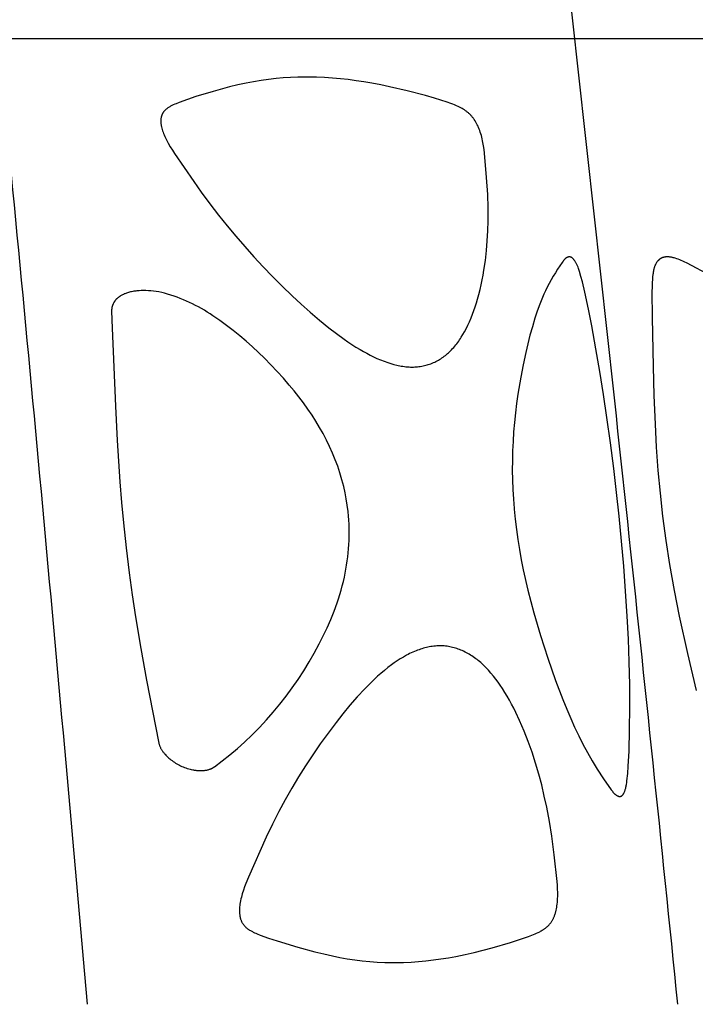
# Model space of a CAD drawing. Header units: millimetres. Extents: x 1250 to 1725, y 0 to 1655.
# Tile 193 of 256: x 1646 to 1676, y 1277 to 1320. Entities that reach past the tile are written whole.
import ezdxf

# ---------------------------------------------------------------- set-up
doc = ezdxf.new("R2010")
doc.units = ezdxf.units.MM
doc.header["$MEASUREMENT"] = 0
doc.layers.add('Crea2D$visibili$tangenti', color=7, linetype='Continuous', true_color=0x000000)

msp = doc.modelspace()

# ---------------------------------------------------------------- linework, layer by layer
at = {"layer": 'Crea2D$visibili$tangenti'}
for p, q in [((1670.526, 1318.673), (1645.504, 1318.673)), ((1689.988, 1318.673), (1670.526, 1318.673))]:
    msp.add_line(p, q, dxfattribs=at)
for points in [[(1666.423, 1314.63), (1666.401, 1314.694), (1666.377, 1314.758), (1666.351, 1314.822), (1666.324, 1314.884), (1666.294, 1314.946), (1666.263, 1315.007), (1666.246, 1315.037), (1666.229, 1315.066), (1666.212, 1315.095), (1666.194, 1315.124), (1666.161, 1315.174), (1666.144, 1315.198), (1666.126, 1315.222), (1666.108, 1315.245), (1666.09, 1315.269), (1666.071, 1315.292), (1666.052, 1315.314), (1666.033, 1315.337), (1666.013, 1315.358), (1665.992, 1315.38), (1665.972, 1315.401), (1665.95, 1315.421), (1665.929, 1315.441), (1665.907, 1315.461), (1665.884, 1315.48), (1665.86, 1315.5), (1665.836, 1315.519), (1665.812, 1315.537), (1665.786, 1315.555), (1665.761, 1315.573), (1665.735, 1315.59), (1665.683, 1315.622), (1665.63, 1315.653), (1665.575, 1315.683), (1665.52, 1315.711), (1665.464, 1315.738), (1665.387, 1315.773), (1665.308, 1315.806), (1665.229, 1315.837), (1665.149, 1315.867), (1664.989, 1315.923), (1664.437, 1316.097), (1664.044, 1316.211), (1663.255, 1316.42), (1662.486, 1316.6), (1662.099, 1316.68), (1661.711, 1316.753), (1661.372, 1316.811), (1661.031, 1316.862), (1660.69, 1316.907), (1660.347, 1316.944), (1660.004, 1316.974), (1659.661, 1316.997), (1659.316, 1317.011), (1658.972, 1317.016), (1658.893, 1317.016), (1658.813, 1317.016), (1658.498, 1317.012), (1658.184, 1316.999), (1657.87, 1316.979), (1657.556, 1316.951), (1657.23, 1316.914), (1656.904, 1316.868), (1656.58, 1316.815), (1656.257, 1316.753), (1655.896, 1316.675), (1655.536, 1316.589), (1654.822, 1316.395), (1654.078, 1316.169), (1653.709, 1316.045), (1653.344, 1315.912), (1653.218, 1315.863), (1653.156, 1315.837), (1653.094, 1315.809), (1653.034, 1315.78), (1653.004, 1315.765), (1652.974, 1315.749), (1652.945, 1315.732), (1652.916, 1315.715), (1652.887, 1315.696), (1652.859, 1315.677), (1652.842, 1315.665), (1652.825, 1315.652), (1652.808, 1315.64), (1652.792, 1315.626), (1652.775, 1315.613), (1652.759, 1315.599), (1652.744, 1315.584), (1652.729, 1315.569), (1652.714, 1315.554), (1652.7, 1315.539), (1652.686, 1315.523), (1652.673, 1315.507), (1652.667, 1315.498), (1652.661, 1315.49), (1652.655, 1315.481), (1652.649, 1315.473), (1652.643, 1315.464), (1652.638, 1315.455), (1652.633, 1315.446), (1652.628, 1315.437), (1652.622, 1315.427), (1652.617, 1315.417), (1652.612, 1315.407), (1652.607, 1315.396), (1652.603, 1315.386), (1652.598, 1315.375), (1652.594, 1315.365), (1652.59, 1315.354), (1652.587, 1315.343), (1652.583, 1315.332), (1652.58, 1315.321), (1652.577, 1315.31), (1652.571, 1315.287), (1652.566, 1315.265), (1652.562, 1315.242), (1652.559, 1315.219), (1652.556, 1315.195), (1652.554, 1315.172), (1652.553, 1315.149), (1652.552, 1315.125), (1652.552, 1315.102), (1652.552, 1315.079), (1652.554, 1315.05), (1652.556, 1315.021), (1652.559, 1314.992), (1652.563, 1314.964), (1652.567, 1314.936), (1652.572, 1314.907), (1652.578, 1314.879), (1652.584, 1314.851), (1652.599, 1314.795), (1652.615, 1314.74), (1652.632, 1314.685), (1652.651, 1314.63), (1652.675, 1314.567), (1652.7, 1314.504), (1652.726, 1314.443), (1652.754, 1314.382), (1652.814, 1314.261), (1652.877, 1314.142), (1652.963, 1313.99), (1653.054, 1313.841), (1653.147, 1313.693), (1653.981, 1312.479), (1654.309, 1312.014), (1654.677, 1311.514), (1655.056, 1311.023), (1655.427, 1310.56), (1655.807, 1310.105), (1656.195, 1309.656), (1656.591, 1309.215), (1656.995, 1308.781), (1657.408, 1308.354), (1657.827, 1307.935), (1658.255, 1307.523), (1658.642, 1307.162), (1659.037, 1306.809), (1659.439, 1306.464), (1659.85, 1306.13), (1660.176, 1305.877), (1660.51, 1305.634), (1660.679, 1305.516), (1660.851, 1305.402), (1661.025, 1305.291), (1661.202, 1305.184), (1661.345, 1305.1), (1661.491, 1305.02), (1661.638, 1304.943), (1661.787, 1304.869), (1661.938, 1304.8), (1662.091, 1304.735), (1662.246, 1304.674), (1662.402, 1304.619), (1662.532, 1304.578), (1662.662, 1304.54), (1662.794, 1304.508), (1662.86, 1304.493), (1662.926, 1304.48), (1662.993, 1304.468), (1663.06, 1304.457), (1663.127, 1304.448), (1663.194, 1304.44), (1663.262, 1304.433), (1663.33, 1304.428), (1663.397, 1304.425), (1663.465, 1304.424), (1663.524, 1304.425), (1663.583, 1304.428), (1663.642, 1304.432), (1663.702, 1304.437), (1663.76, 1304.444), (1663.819, 1304.453), (1663.878, 1304.462), (1663.936, 1304.473), (1663.994, 1304.486), (1664.052, 1304.5), (1664.109, 1304.515), (1664.166, 1304.532), (1664.222, 1304.551), (1664.278, 1304.571), (1664.333, 1304.592), (1664.388, 1304.615), (1664.443, 1304.64), (1664.498, 1304.667), (1664.551, 1304.695), (1664.604, 1304.724), (1664.657, 1304.755), (1664.708, 1304.787), (1664.759, 1304.821), (1664.808, 1304.856), (1664.857, 1304.892), (1664.906, 1304.929), (1664.953, 1304.968), (1664.999, 1305.007), (1665.045, 1305.047), (1665.089, 1305.089), (1665.133, 1305.131), (1665.176, 1305.174), (1665.223, 1305.225), (1665.269, 1305.276), (1665.315, 1305.329), (1665.358, 1305.382), (1665.401, 1305.436), (1665.443, 1305.492), (1665.484, 1305.548), (1665.523, 1305.605), (1665.562, 1305.662), (1665.599, 1305.72), (1665.671, 1305.839), (1665.74, 1305.959), (1665.805, 1306.082), (1665.882, 1306.237), (1665.954, 1306.395), (1666.022, 1306.555), (1666.085, 1306.716), (1666.144, 1306.879), (1666.2, 1307.043), (1666.252, 1307.209), (1666.302, 1307.375), (1666.359, 1307.582), (1666.411, 1307.79), (1666.46, 1307.999), (1666.504, 1308.209), (1666.545, 1308.42), (1666.582, 1308.632), (1666.644, 1309.057), (1666.693, 1309.484), (1666.728, 1309.913), (1666.751, 1310.342), (1666.763, 1310.772), (1666.762, 1311.345), (1666.744, 1311.918), (1666.699, 1312.664), (1666.606, 1313.718), (1666.588, 1313.872), (1666.566, 1314.026), (1666.54, 1314.179), (1666.524, 1314.254), (1666.508, 1314.33), (1666.489, 1314.406), (1666.469, 1314.481), (1666.447, 1314.555)], [(1672.452, 1297.944), (1672.34, 1298.981), (1672.217, 1300.017), (1672.075, 1301.126), (1671.921, 1302.235), (1671.772, 1303.231), (1671.613, 1304.227), (1671.442, 1305.22), (1671.26, 1306.211), (1671.116, 1306.943), (1670.962, 1307.672), (1670.854, 1308.129), (1670.794, 1308.356), (1670.727, 1308.58), (1670.687, 1308.699), (1670.666, 1308.758), (1670.643, 1308.816), (1670.63, 1308.844), (1670.617, 1308.873), (1670.604, 1308.901), (1670.59, 1308.929), (1670.575, 1308.956), (1670.559, 1308.983), (1670.543, 1309.01), (1670.526, 1309.036), (1670.514, 1309.054), (1670.502, 1309.071), (1670.489, 1309.088), (1670.482, 1309.096), (1670.475, 1309.104), (1670.468, 1309.112), (1670.461, 1309.12), (1670.454, 1309.127), (1670.446, 1309.135), (1670.438, 1309.142), (1670.43, 1309.149), (1670.422, 1309.155), (1670.414, 1309.162), (1670.408, 1309.166), (1670.402, 1309.171), (1670.395, 1309.175), (1670.389, 1309.178), (1670.383, 1309.182), (1670.376, 1309.186), (1670.369, 1309.189), (1670.363, 1309.192), (1670.359, 1309.194), (1670.356, 1309.195), (1670.352, 1309.196), (1670.349, 1309.197), (1670.345, 1309.199), (1670.342, 1309.2), (1670.338, 1309.201), (1670.335, 1309.202), (1670.331, 1309.203), (1670.327, 1309.204), (1670.324, 1309.204), (1670.32, 1309.205), (1670.316, 1309.206), (1670.313, 1309.206), (1670.309, 1309.207), (1670.305, 1309.207), (1670.3, 1309.207), (1670.295, 1309.208), (1670.29, 1309.208), (1670.284, 1309.208), (1670.279, 1309.207), (1670.274, 1309.207), (1670.269, 1309.207), (1670.263, 1309.206), (1670.258, 1309.205), (1670.253, 1309.204), (1670.248, 1309.203), (1670.243, 1309.202), (1670.238, 1309.2), (1670.232, 1309.199), (1670.227, 1309.197), (1670.222, 1309.196), (1670.217, 1309.194), (1670.212, 1309.192), (1670.207, 1309.19), (1670.202, 1309.188), (1670.197, 1309.186), (1670.192, 1309.184), (1670.182, 1309.179), (1670.173, 1309.174), (1670.163, 1309.168), (1670.154, 1309.162), (1670.145, 1309.156), (1670.138, 1309.152), (1670.132, 1309.147), (1670.126, 1309.142), (1670.12, 1309.137), (1670.114, 1309.132), (1670.108, 1309.127), (1670.102, 1309.122), (1670.096, 1309.117), (1670.085, 1309.106), (1670.074, 1309.094), (1670.064, 1309.083), (1670.054, 1309.071), (1670.044, 1309.059), (1670.034, 1309.047), (1670.015, 1309.021), (1669.979, 1308.97), (1669.78, 1308.672), (1669.684, 1308.521), (1669.59, 1308.368), (1669.5, 1308.213), (1669.413, 1308.057), (1669.33, 1307.899), (1669.251, 1307.738), (1669.184, 1307.594), (1669.121, 1307.448), (1669.06, 1307.3), (1669.003, 1307.152), (1668.895, 1306.851), (1668.796, 1306.548), (1668.683, 1306.178), (1668.579, 1305.805), (1668.483, 1305.43), (1668.395, 1305.053), (1668.284, 1304.521), (1668.182, 1303.986), (1668.055, 1303.24), (1667.997, 1302.835), (1667.946, 1302.429), (1667.904, 1302.021), (1667.87, 1301.613), (1667.844, 1301.196), (1667.825, 1300.779), (1667.815, 1300.362), (1667.813, 1299.944), (1667.819, 1299.527), (1667.834, 1299.11), (1667.858, 1298.693), (1667.891, 1298.276), (1667.893, 1298.255), (1667.937, 1297.814), (1667.989, 1297.373), (1668.05, 1296.933), (1668.119, 1296.494), (1668.198, 1296.053), (1668.286, 1295.614), (1668.483, 1294.74), (1668.741, 1293.746), (1669.031, 1292.761), (1669.349, 1291.784), (1669.691, 1290.816), (1670.008, 1289.979), (1670.176, 1289.565), (1670.351, 1289.153), (1670.519, 1288.779), (1670.695, 1288.408), (1670.879, 1288.041), (1671.072, 1287.679), (1671.277, 1287.319), (1671.493, 1286.965), (1671.772, 1286.544), (1672.108, 1286.062), (1672.132, 1286.029), (1672.157, 1285.997), (1672.183, 1285.965), (1672.197, 1285.95), (1672.21, 1285.935), (1672.224, 1285.92), (1672.239, 1285.905), (1672.253, 1285.891), (1672.269, 1285.877), (1672.278, 1285.869), (1672.287, 1285.861), (1672.297, 1285.853), (1672.307, 1285.846), (1672.317, 1285.838), (1672.327, 1285.831), (1672.337, 1285.825), (1672.348, 1285.818), (1672.358, 1285.812), (1672.369, 1285.806), (1672.38, 1285.8), (1672.391, 1285.795), (1672.402, 1285.79), (1672.407, 1285.788), (1672.413, 1285.785), (1672.418, 1285.783), (1672.424, 1285.781), (1672.43, 1285.78), (1672.436, 1285.778), (1672.439, 1285.777), (1672.443, 1285.776), (1672.447, 1285.775), (1672.451, 1285.774), (1672.455, 1285.774), (1672.459, 1285.773), (1672.463, 1285.773), (1672.467, 1285.773), (1672.471, 1285.773), (1672.475, 1285.773), (1672.479, 1285.773), (1672.482, 1285.773), (1672.486, 1285.774), (1672.49, 1285.774), (1672.494, 1285.775), (1672.498, 1285.775), (1672.502, 1285.776), (1672.506, 1285.777), (1672.51, 1285.778), (1672.514, 1285.779), (1672.518, 1285.78), (1672.521, 1285.782), (1672.525, 1285.783), (1672.529, 1285.784), (1672.533, 1285.786), (1672.536, 1285.787), (1672.54, 1285.789), (1672.543, 1285.791), (1672.547, 1285.793), (1672.55, 1285.795), (1672.554, 1285.797), (1672.557, 1285.799), (1672.561, 1285.801), (1672.565, 1285.804), (1672.569, 1285.807), (1672.573, 1285.81), (1672.577, 1285.813), (1672.581, 1285.816), (1672.584, 1285.819), (1672.588, 1285.822), (1672.591, 1285.826), (1672.595, 1285.829), (1672.598, 1285.832), (1672.601, 1285.836), (1672.604, 1285.84), (1672.607, 1285.843), (1672.614, 1285.851), (1672.619, 1285.859), (1672.625, 1285.867), (1672.63, 1285.875), (1672.636, 1285.883), (1672.641, 1285.892), (1672.646, 1285.9), (1672.655, 1285.918), (1672.662, 1285.931), (1672.668, 1285.944), (1672.68, 1285.97), (1672.691, 1285.997), (1672.701, 1286.025), (1672.711, 1286.052), (1672.719, 1286.08), (1672.727, 1286.107), (1672.735, 1286.135), (1672.744, 1286.175), (1672.752, 1286.215), (1672.76, 1286.254), (1672.767, 1286.294), (1672.779, 1286.375), (1672.789, 1286.455), (1672.823, 1286.775), (1672.848, 1287.096), (1672.879, 1287.738), (1672.907, 1288.685), (1672.918, 1289.632), (1672.912, 1290.626), (1672.89, 1291.619), (1672.853, 1292.612), (1672.803, 1293.604), (1672.734, 1294.691), (1672.653, 1295.776), (1672.558, 1296.86)], [(1652.71, 1307.637), (1652.591, 1307.662), (1652.472, 1307.684), (1652.352, 1307.703), (1652.232, 1307.718), (1652.122, 1307.729), (1652.012, 1307.737), (1651.901, 1307.742), (1651.791, 1307.743), (1651.698, 1307.742), (1651.606, 1307.738), (1651.56, 1307.734), (1651.514, 1307.73), (1651.468, 1307.725), (1651.422, 1307.72), (1651.377, 1307.713), (1651.331, 1307.705), (1651.286, 1307.696), (1651.241, 1307.686), (1651.196, 1307.676), (1651.152, 1307.664), (1651.107, 1307.65), (1651.063, 1307.636), (1651.029, 1307.624), (1650.995, 1307.611), (1650.961, 1307.597), (1650.928, 1307.582), (1650.895, 1307.566), (1650.863, 1307.55), (1650.831, 1307.532), (1650.8, 1307.514), (1650.785, 1307.504), (1650.77, 1307.494), (1650.755, 1307.484), (1650.74, 1307.474), (1650.726, 1307.463), (1650.711, 1307.452), (1650.697, 1307.441), (1650.684, 1307.43), (1650.67, 1307.418), (1650.657, 1307.406), (1650.644, 1307.394), (1650.631, 1307.381), (1650.619, 1307.368), (1650.606, 1307.355), (1650.595, 1307.341), (1650.583, 1307.328), (1650.573, 1307.315), (1650.563, 1307.302), (1650.554, 1307.289), (1650.544, 1307.276), (1650.535, 1307.262), (1650.526, 1307.248), (1650.518, 1307.235), (1650.51, 1307.22), (1650.502, 1307.206), (1650.494, 1307.192), (1650.487, 1307.177), (1650.48, 1307.162), (1650.474, 1307.147), (1650.467, 1307.132), (1650.461, 1307.117), (1650.456, 1307.102), (1650.451, 1307.086), (1650.446, 1307.07), (1650.441, 1307.055), (1650.437, 1307.039), (1650.433, 1307.023), (1650.43, 1307.007), (1650.426, 1306.991), (1650.424, 1306.975), (1650.421, 1306.959), (1650.419, 1306.943), (1650.418, 1306.927), (1650.417, 1306.911), (1650.416, 1306.895), (1650.416, 1306.878), (1650.416, 1306.862), (1650.416, 1306.846), (1650.437, 1306.106), (1650.578, 1302.725), (1650.654, 1301.231), (1650.773, 1299.441), (1650.846, 1298.547), (1650.93, 1297.655), (1651.044, 1296.572), (1651.173, 1295.491), (1651.306, 1294.531), (1651.454, 1293.574), (1651.686, 1292.199), (1651.934, 1290.828), (1652.468, 1288.092), (1652.472, 1288.071), (1652.478, 1288.049), (1652.484, 1288.028), (1652.491, 1288.007), (1652.498, 1287.986), (1652.506, 1287.965), (1652.514, 1287.945), (1652.523, 1287.924), (1652.534, 1287.901), (1652.546, 1287.877), (1652.558, 1287.854), (1652.571, 1287.831), (1652.584, 1287.808), (1652.598, 1287.786), (1652.613, 1287.764), (1652.628, 1287.742), (1652.644, 1287.719), (1652.662, 1287.695), (1652.679, 1287.673), (1652.697, 1287.65), (1652.716, 1287.628), (1652.735, 1287.606), (1652.774, 1287.564), (1652.814, 1287.523), (1652.856, 1287.483), (1652.899, 1287.444), (1652.943, 1287.407), (1652.991, 1287.368), (1653.041, 1287.33), (1653.092, 1287.294), (1653.143, 1287.259), (1653.195, 1287.226), (1653.249, 1287.194), (1653.303, 1287.163), (1653.358, 1287.134), (1653.414, 1287.107), (1653.47, 1287.081), (1653.528, 1287.057), (1653.586, 1287.034), (1653.644, 1287.013), (1653.703, 1286.994), (1653.763, 1286.976), (1653.823, 1286.96), (1653.877, 1286.947), (1653.941, 1286.932), (1653.973, 1286.926), (1654.005, 1286.92), (1654.036, 1286.915), (1654.068, 1286.91), (1654.1, 1286.906), (1654.132, 1286.902), (1654.164, 1286.9), (1654.196, 1286.897), (1654.228, 1286.896), (1654.26, 1286.895), (1654.292, 1286.895), (1654.324, 1286.896), (1654.356, 1286.897), (1654.388, 1286.899), (1654.42, 1286.902), (1654.452, 1286.906), (1654.484, 1286.91), (1654.516, 1286.916), (1654.548, 1286.922), (1654.58, 1286.929), (1654.611, 1286.937), (1654.642, 1286.947), (1654.673, 1286.957), (1654.688, 1286.963), (1654.704, 1286.968), (1654.719, 1286.974), (1654.734, 1286.981), (1654.749, 1286.988), (1654.764, 1286.995), (1654.779, 1287.002), (1654.794, 1287.01), (1654.808, 1287.018), (1654.823, 1287.026), (1654.837, 1287.035), (1654.852, 1287.044), (1654.866, 1287.054), (1654.88, 1287.063), (1655.22, 1287.316), (1655.552, 1287.579), (1655.876, 1287.853), (1656.19, 1288.137), (1656.515, 1288.447), (1656.83, 1288.767), (1657.136, 1289.096), (1657.432, 1289.434), (1657.717, 1289.779), (1657.993, 1290.132), (1658.259, 1290.492), (1658.514, 1290.86), (1658.759, 1291.234), (1658.993, 1291.616), (1659.217, 1292.004), (1659.43, 1292.398), (1659.605, 1292.745), (1659.772, 1293.097), (1659.928, 1293.454), (1660.073, 1293.815), (1660.205, 1294.18), (1660.267, 1294.364), (1660.325, 1294.549), (1660.38, 1294.736), (1660.431, 1294.923), (1660.478, 1295.111), (1660.522, 1295.301), (1660.558, 1295.475), (1660.591, 1295.65), (1660.621, 1295.826), (1660.647, 1296.003), (1660.67, 1296.18), (1660.689, 1296.357), (1660.705, 1296.535), (1660.717, 1296.712), (1660.726, 1296.891), (1660.731, 1297.069), (1660.733, 1297.247), (1660.731, 1297.425), (1660.725, 1297.603), (1660.716, 1297.781), (1660.703, 1297.958), (1660.686, 1298.135), (1660.683, 1298.155), (1660.649, 1298.426), (1660.606, 1298.697), (1660.555, 1298.966), (1660.495, 1299.234), (1660.457, 1299.382), (1660.417, 1299.53), (1660.329, 1299.823), (1660.232, 1300.113), (1660.125, 1300.4), (1660.006, 1300.689), (1659.879, 1300.974), (1659.742, 1301.255), (1659.598, 1301.532), (1659.445, 1301.804), (1659.285, 1302.072), (1659.117, 1302.336), (1658.942, 1302.594), (1658.749, 1302.864), (1658.549, 1303.128), (1658.342, 1303.388), (1658.131, 1303.644), (1657.872, 1303.944), (1657.607, 1304.238), (1657.336, 1304.526), (1657.057, 1304.807), (1656.796, 1305.06), (1656.528, 1305.306), (1656.255, 1305.547), (1655.976, 1305.781), (1655.693, 1306.009), (1655.404, 1306.231), (1655.111, 1306.446), (1654.812, 1306.655), (1654.692, 1306.736), (1654.569, 1306.814), (1654.445, 1306.89), (1654.319, 1306.964), (1654.192, 1307.035), (1654.063, 1307.103), (1653.933, 1307.169), (1653.801, 1307.232), (1653.668, 1307.292), (1653.534, 1307.35), (1653.399, 1307.405), (1653.263, 1307.457), (1653.126, 1307.506), (1652.988, 1307.553), (1652.849, 1307.596)], [(1669.761, 1281.096), (1669.77, 1281.178), (1669.777, 1281.261), (1669.781, 1281.344), (1669.784, 1281.426), (1669.786, 1281.509), (1669.785, 1281.592), (1669.781, 1281.757), (1669.771, 1281.922), (1669.758, 1282.087), (1669.634, 1283.234), (1669.526, 1284.05), (1669.424, 1284.682), (1669.306, 1285.311), (1669.203, 1285.793), (1669.088, 1286.273), (1668.962, 1286.749), (1668.823, 1287.223), (1668.672, 1287.691), (1668.506, 1288.156), (1668.327, 1288.614), (1668.132, 1289.067), (1667.964, 1289.426), (1667.875, 1289.604), (1667.784, 1289.78), (1667.689, 1289.954), (1667.591, 1290.126), (1667.489, 1290.296), (1667.382, 1290.463), (1667.29, 1290.602), (1667.194, 1290.738), (1667.095, 1290.872), (1666.992, 1291.004), (1666.886, 1291.131), (1666.775, 1291.256), (1666.718, 1291.317), (1666.66, 1291.376), (1666.601, 1291.435), (1666.541, 1291.492), (1666.439, 1291.585), (1666.386, 1291.63), (1666.333, 1291.673), (1666.28, 1291.716), (1666.225, 1291.758), (1666.17, 1291.799), (1666.113, 1291.838), (1666.056, 1291.877), (1665.999, 1291.914), (1665.94, 1291.95), (1665.881, 1291.984), (1665.821, 1292.017), (1665.76, 1292.048), (1665.698, 1292.078), (1665.635, 1292.107), (1665.578, 1292.131), (1665.52, 1292.154), (1665.462, 1292.175), (1665.403, 1292.195), (1665.343, 1292.214), (1665.283, 1292.231), (1665.223, 1292.247), (1665.162, 1292.261), (1665.101, 1292.274), (1665.04, 1292.285), (1664.978, 1292.295), (1664.917, 1292.303), (1664.855, 1292.309), (1664.793, 1292.314), (1664.731, 1292.317), (1664.668, 1292.318), (1664.602, 1292.317), (1664.536, 1292.313), (1664.471, 1292.308), (1664.405, 1292.301), (1664.34, 1292.293), (1664.275, 1292.283), (1664.21, 1292.271), (1664.145, 1292.258), (1664.081, 1292.243), (1664.017, 1292.227), (1663.953, 1292.21), (1663.89, 1292.191), (1663.827, 1292.171), (1663.765, 1292.149), (1663.703, 1292.127), (1663.641, 1292.103), (1663.569, 1292.074), (1663.497, 1292.043), (1663.427, 1292.011), (1663.356, 1291.977), (1663.287, 1291.942), (1663.218, 1291.906), (1663.082, 1291.83), (1662.948, 1291.749), (1662.817, 1291.665), (1662.688, 1291.577), (1662.562, 1291.485), (1662.408, 1291.368), (1662.257, 1291.246), (1662.109, 1291.121), (1661.964, 1290.992), (1661.822, 1290.861), (1661.682, 1290.726), (1661.41, 1290.45), (1661.082, 1290.097), (1660.765, 1289.734), (1660.457, 1289.362), (1660.159, 1288.984), (1659.813, 1288.526), (1659.477, 1288.061), (1659.152, 1287.588), (1658.837, 1287.109), (1658.533, 1286.623), (1658.239, 1286.13), (1657.956, 1285.631), (1657.683, 1285.126), (1657.396, 1284.567), (1657.123, 1284.001), (1656.359, 1282.276), (1656.242, 1281.988), (1656.188, 1281.843), (1656.137, 1281.697), (1656.091, 1281.549), (1656.07, 1281.474), (1656.051, 1281.399), (1656.033, 1281.324), (1656.016, 1281.248), (1656.001, 1281.172), (1655.989, 1281.096), (1655.981, 1281.035), (1655.974, 1280.975), (1655.969, 1280.914), (1655.967, 1280.854), (1655.966, 1280.823), (1655.966, 1280.793), (1655.967, 1280.763), (1655.968, 1280.733), (1655.97, 1280.702), (1655.973, 1280.672), (1655.976, 1280.642), (1655.98, 1280.612), (1655.984, 1280.588), (1655.988, 1280.564), (1655.993, 1280.54), (1655.999, 1280.517), (1656.004, 1280.493), (1656.011, 1280.47), (1656.018, 1280.446), (1656.026, 1280.423), (1656.034, 1280.4), (1656.043, 1280.378), (1656.052, 1280.356), (1656.062, 1280.334), (1656.073, 1280.312), (1656.085, 1280.291), (1656.097, 1280.27), (1656.109, 1280.25), (1656.123, 1280.23), (1656.136, 1280.211), (1656.151, 1280.192), (1656.166, 1280.174), (1656.182, 1280.156), (1656.198, 1280.139), (1656.215, 1280.122), (1656.232, 1280.105), (1656.249, 1280.089), (1656.267, 1280.073), (1656.286, 1280.058), (1656.304, 1280.043), (1656.323, 1280.028), (1656.343, 1280.014), (1656.362, 1280), (1656.382, 1279.987), (1656.41, 1279.968), (1656.439, 1279.951), (1656.468, 1279.934), (1656.497, 1279.918), (1656.526, 1279.902), (1656.556, 1279.887), (1656.617, 1279.858), (1656.678, 1279.831), (1656.74, 1279.805), (1656.865, 1279.756), (1657.234, 1279.624), (1657.607, 1279.502), (1658.498, 1279.23), (1659.246, 1279.025), (1659.623, 1278.933), (1660.002, 1278.849), (1660.324, 1278.785), (1660.647, 1278.728), (1660.972, 1278.679), (1661.298, 1278.638), (1661.624, 1278.605), (1661.952, 1278.581), (1662.28, 1278.566), (1662.608, 1278.561), (1662.687, 1278.561), (1662.767, 1278.561), (1663.091, 1278.566), (1663.415, 1278.58), (1663.738, 1278.603), (1664.061, 1278.634), (1664.389, 1278.673), (1664.715, 1278.718), (1665.041, 1278.771), (1665.365, 1278.83), (1665.762, 1278.912), (1666.156, 1279.003), (1666.94, 1279.206), (1667.735, 1279.437), (1668.129, 1279.564), (1668.52, 1279.699), (1668.66, 1279.751), (1668.799, 1279.806), (1668.868, 1279.836), (1668.936, 1279.867), (1669.002, 1279.901), (1669.036, 1279.918), (1669.068, 1279.936), (1669.116, 1279.964), (1669.163, 1279.994), (1669.186, 1280.009), (1669.208, 1280.024), (1669.231, 1280.04), (1669.253, 1280.057), (1669.274, 1280.074), (1669.296, 1280.091), (1669.317, 1280.109), (1669.337, 1280.127), (1669.357, 1280.146), (1669.377, 1280.165), (1669.396, 1280.185), (1669.414, 1280.205), (1669.432, 1280.226), (1669.449, 1280.247), (1669.466, 1280.268), (1669.482, 1280.29), (1669.498, 1280.312), (1669.513, 1280.335), (1669.528, 1280.358), (1669.542, 1280.381), (1669.556, 1280.405), (1669.569, 1280.429), (1669.581, 1280.453), (1669.594, 1280.478), (1669.605, 1280.503), (1669.617, 1280.527), (1669.627, 1280.553), (1669.638, 1280.578), (1669.65, 1280.609), (1669.661, 1280.64), (1669.671, 1280.672), (1669.682, 1280.704), (1669.691, 1280.736), (1669.7, 1280.768), (1669.716, 1280.832), (1669.73, 1280.898), (1669.742, 1280.963), (1669.752, 1281.029)]]:
    msp.add_lwpolyline(points, close=True, dxfattribs=at)
msp.add_lwpolyline([(1676.427, 1308.381), (1675.398, 1308.931), (1675.273, 1308.993), (1675.21, 1309.023), (1675.147, 1309.051), (1675.082, 1309.078), (1675.018, 1309.104), (1674.952, 1309.127), (1674.886, 1309.149), (1674.84, 1309.162), (1674.793, 1309.174), (1674.77, 1309.18), (1674.746, 1309.185), (1674.723, 1309.19), (1674.699, 1309.194), (1674.675, 1309.198), (1674.651, 1309.201), (1674.627, 1309.204), (1674.603, 1309.206), (1674.579, 1309.207), (1674.555, 1309.208), (1674.531, 1309.208), (1674.507, 1309.207), (1674.497, 1309.207), (1674.487, 1309.206), (1674.477, 1309.206), (1674.467, 1309.205), (1674.457, 1309.204), (1674.447, 1309.202), (1674.437, 1309.201), (1674.427, 1309.199), (1674.417, 1309.197), (1674.407, 1309.195), (1674.398, 1309.193), (1674.388, 1309.191), (1674.378, 1309.188), (1674.368, 1309.185), (1674.359, 1309.182), (1674.349, 1309.179), (1674.34, 1309.176), (1674.33, 1309.172), (1674.321, 1309.168), (1674.312, 1309.165), (1674.302, 1309.161), (1674.293, 1309.156), (1674.284, 1309.152), (1674.275, 1309.147), (1674.266, 1309.143), (1674.257, 1309.138), (1674.249, 1309.133), (1674.24, 1309.127), (1674.232, 1309.122), (1674.224, 1309.116), (1674.215, 1309.111), (1674.207, 1309.105), (1674.199, 1309.098), (1674.191, 1309.092), (1674.183, 1309.085), (1674.175, 1309.078), (1674.167, 1309.071), (1674.16, 1309.064), (1674.153, 1309.057), (1674.145, 1309.049), (1674.138, 1309.042), (1674.131, 1309.034), (1674.124, 1309.026), (1674.118, 1309.018), (1674.105, 1309.002), (1674.092, 1308.985), (1674.08, 1308.968), (1674.069, 1308.95), (1674.058, 1308.932), (1674.047, 1308.914), (1674.037, 1308.895), (1674.028, 1308.876), (1674.019, 1308.857), (1674.011, 1308.838), (1674.001, 1308.814), (1673.992, 1308.79), (1673.983, 1308.766), (1673.975, 1308.742), (1673.968, 1308.717), (1673.961, 1308.693), (1673.955, 1308.668), (1673.949, 1308.643), (1673.939, 1308.593), (1673.93, 1308.542), (1673.922, 1308.492), (1673.916, 1308.441), (1673.905, 1308.349), (1673.897, 1308.257), (1673.885, 1308.074), (1673.878, 1307.889), (1673.875, 1307.705), (1673.882, 1306.575), (1673.924, 1304.447), (1673.96, 1303.193), (1674.01, 1301.939), (1674.065, 1300.938), (1674.136, 1299.938), (1674.226, 1298.94), (1674.336, 1297.944), (1674.477, 1296.893), (1674.638, 1295.846), (1674.84, 1294.723), (1675.064, 1293.604), (1675.416, 1291.984), (1675.79, 1290.369)], dxfattribs=at)
for centre, radius, start, end in [((-12186.106, -241.175), 13944.151, 6.4227741, 6.5959557), ((-2641.021, 902.758), 4306.656, 4.98182, 5.541965), ((-2039.751, 901.623), 3733.642, 5.766308, 6.41335)]:
    msp.add_arc(centre, radius, start, end, dxfattribs=at)

doc.saveas('drawing.dxf')
